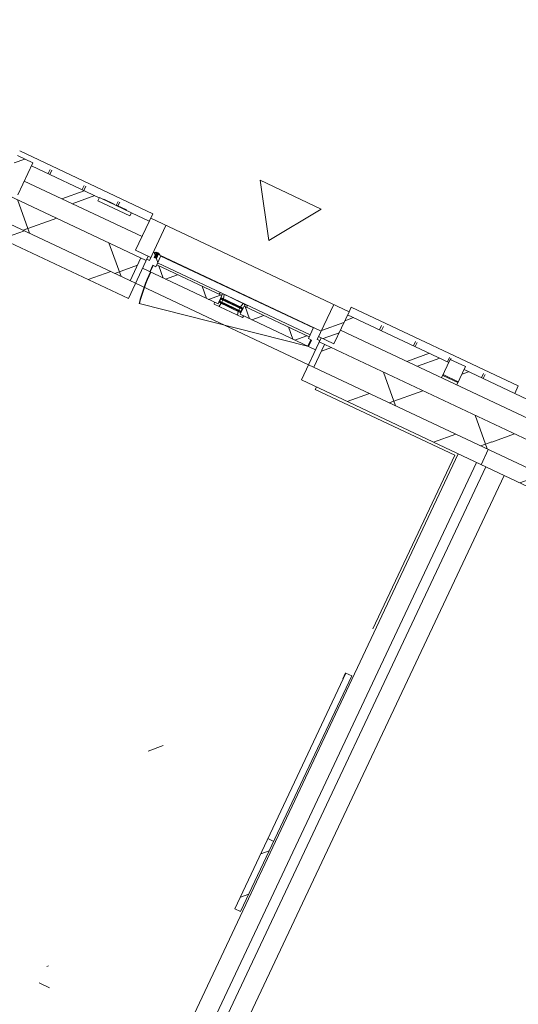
# Model space of a CAD drawing. Header units: metres. Extents: x 136266 to 136452, y 453403 to 453560.
# Tile 10 of 133: x 136349.05 to 136352.01, y 453447.65 to 453453.49. Entities that reach past the tile are written whole.
import ezdxf

# ---------------------------------------------------------------- set-up
doc = ezdxf.new("R2010")
doc.units = ezdxf.units.M
for name, color, linetype, lineweight in [('A-DETL-BEBOUWING', 253, 'Continuous', 9), ('A-DETL-GENF', 92, 'Continuous', 5), ('A-FLOR', 192, 'Continuous', 5), ('A-WALL-PATT-3', 8, 'Continuous', 5)]:
    doc.layers.add(name, color=color, linetype=linetype, lineweight=lineweight)
pattern_1 = [(44.99999999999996, (1199.999805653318, -7.958078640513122e-13), (-282.8427124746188, 282.8427124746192), [])]
pattern_2 = [(44.99999999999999, (-0.0001863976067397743, -1.149601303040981e-09), (-141.4213562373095, 141.4213562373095), []), (135, (-0.0001863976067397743, -1.149601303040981e-09), (-141.4213562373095, -141.4213562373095), [])]
pattern_3 = [(44.99999999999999, (-0.0001863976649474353, -0.0001818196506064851), (-141.4213562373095, 141.4213562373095), [])]
pattern_4 = [(44.99999999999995, (0.0003590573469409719, -0.0002318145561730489), (-141.4213562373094, 141.4213562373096), [])]

# ---------------------------------------------------------------- blocks, each defined once
blk = doc.blocks.new('859-DO-0010 29-09-2022')
at = {"layer": 'A-DETL-BEBOUWING'}
h = blk.add_hatch(dxfattribs=at)
h.set_pattern_fill('FP_328', color=256, angle=-315.0000000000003, style=0, pattern_type=2)
h.set_pattern_definition([(224.9999999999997, (88594.09097290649, 22985.0001901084), (282.8427124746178, -282.8427124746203), []), (224.9999999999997, (87394.09116725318, 22985.00019010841), (282.8427124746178, -282.8427124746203), [])])
h.paths.add_polyline_path([(90419.99232819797, 22884.99999999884), (90778.18217723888, 22884.99999999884), (90778.18217723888, 22984.99999999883), (90114.54581360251, 22984.99999999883), (90114.54581360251, 22884.99999999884)])
h.paths.add_polyline_path([(88257.6578197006, 22884.99999999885), (88814.54581360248, 22884.99999999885), (88814.54581360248, 22984.99999999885), (88697.24581360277, 22984.99999999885), (88697.24581360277, 22965.99999999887), (88487.24581360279, 22965.99999999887), (88487.24581360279, 22984.99999999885), (88041.81854087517, 22984.99999999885), (88041.81854087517, 22884.99999999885)])
h.paths.add_polyline_path([(86410.00035905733, 22884.99999999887), (86741.81854087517, 22884.99999999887), (86741.81854087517, 22984.99999999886), (86410.00035905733, 22984.99999999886), (86410.00035905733, 22896.33409419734)])
h = blk.add_hatch(dxfattribs=at)
h.set_pattern_fill('FP_482', color=256, angle=89.99999999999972, style=0, pattern_type=2)
h.set_pattern_definition([(44.99999999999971, (-0.0004591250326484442, -7.748894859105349e-10), (-282.8427124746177, 282.8427124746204), []), (44.99999999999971, (1199.999540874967, -7.821654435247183e-10), (-282.8427124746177, 282.8427124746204), [])])
h.paths.add_polyline_path([(88041.81854087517, 22794.99999999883), (88041.81854087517, 23004.99999999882), (87941.81854087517, 23004.99999999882), (87941.81854087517, 22794.99999999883)])
h = blk.add_hatch(dxfattribs=at)
h.set_pattern_fill('FP_480', color=256, angle=89.99999999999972, style=0, pattern_type=2)
h.set_pattern_definition([(44.99999999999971, (-0.0001863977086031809, -7.785274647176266e-10), (-282.8427124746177, 282.8427124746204), []), (44.99999999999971, (1199.999813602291, -7.8580342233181e-10), (-282.8427124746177, 282.8427124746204), [])])
h.paths.add_polyline_path([(90114.5458136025, 22794.99999999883), (90114.5458136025, 23004.99999999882), (90014.5458136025, 23004.99999999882), (90014.5458136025, 22794.99999999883)])
h = blk.add_hatch(dxfattribs=at)
h.set_pattern_fill('FP_1088', color=256, angle=45.00000000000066, style=0, pattern_type=2)
h.set_pattern_definition([(225.0000000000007, (91044.09151892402, 22985.00019010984), (282.8427124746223, -282.8427124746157), []), (225.0000000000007, (89844.0917132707, 22985.00019010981), (282.8427124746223, -282.8427124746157), [])])
h.paths.add_polyline_path([(90878.18217723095, 22884.99999999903), (91210.00035904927, 22884.99999999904), (91210.00035904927, 22984.99999999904), (90878.18217723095, 22984.99999999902), (90878.18217723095, 22896.33409419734)])
h = blk.add_hatch(dxfattribs=at)
h.set_pattern_fill('FP_330', color=256, angle=-315.0000000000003, style=0, pattern_type=2)
h.set_pattern_definition([(224.9999999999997, (93394.09160973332, 22985.00019010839), (282.8427124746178, -282.8427124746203), []), (224.9999999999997, (92194.09109697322, 22984.9994830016), (282.8427124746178, -282.8427124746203), [])])
h.paths.add_polyline_path([(94914.54581360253, 22884.99999999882), (95578.18217723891, 22884.99999999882), (95578.18217723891, 22984.99999999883), (94914.54581360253, 22984.99999999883), (94914.54581360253, 22896.33409419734)])
h.paths.add_polyline_path([(93614.54581360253, 22884.99999999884), (93614.54581360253, 22984.99999999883), (93497.2458136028, 22984.99999999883), (93497.2458136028, 22965.99999999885), (93287.2458136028, 22965.99999999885), (93287.2458136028, 22984.99999999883), (92841.8185408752, 22984.99999999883), (92841.8185408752, 22884.99999999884), (93303.10500619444, 22884.99999999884)])
h.paths.add_polyline_path([(91210.00035905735, 22884.99999999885), (91541.8185408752, 22884.99999999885), (91541.8185408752, 22984.99999999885), (91210.00035905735, 22984.99999999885), (91210.00035905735, 22896.33409419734)])
for points in [[(88954.54581360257, 22829.9999999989), (88954.54581360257, 22834.99999999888), (88924.54581360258, 22834.99999999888), (88924.54581360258, 22829.9999999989)], [(88947.5301733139, 22802.99999999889), (88947.5301733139, 22837.99999999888), (88931.56145389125, 22837.99999999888), (88931.56145389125, 22802.99999999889)], [(89395.04581360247, 22748.99999999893), (89534.04581360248, 22748.99999999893), (89534.04581360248, 22752.99999999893), (89395.04581360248, 22752.99999999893)], [(89395.04581360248, 22729.99999999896), (89534.04581360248, 22729.99999999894), (89534.04581360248, 22733.99999999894), (89395.04581360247, 22733.99999999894)]]:
    blk.add_hatch(color=256, dxfattribs=at).paths.add_polyline_path(points)
h = blk.add_hatch(dxfattribs=at)
h.set_pattern_fill('FP_619', color=256, angle=180, style=0, pattern_type=2)
h.set_pattern_definition([(44.99999999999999, (-0.0001863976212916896, -1.149601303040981e-09), (-141.4213562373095, 141.4213562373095), []), (135, (-0.0001863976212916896, -1.149601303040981e-09), (-141.4213562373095, -141.4213562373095), [])])
h.paths.add_polyline_path([(88897.54581360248, 22715.99999999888), (88944.54581360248, 22715.99999999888), (88944.54581360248, 22757.99999999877), (88964.54581360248, 22757.99999999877), (88964.54581360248, 22829.99999999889), (88914.54581360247, 22829.99999999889), (88914.54581360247, 22775.99999999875), (88897.54581360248, 22775.99999999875)])
h = blk.add_hatch(dxfattribs=at)
h.set_pattern_fill('FP_620', color=256, angle=180, style=0, pattern_type=2)
h.set_pattern_definition(pattern_2)
h.paths.add_polyline_path([(89525.94069583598, 22703.99999999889), (89557.31019911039, 22703.99999999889), (89560.52558941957, 22715.99999999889), (89537.0458136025, 22715.99999999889), (89537.0458136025, 22725.9999999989), (89520.04581360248, 22725.9999999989)])
h.paths.add_polyline_path([(89371.78142809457, 22703.99999999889), (89403.150931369, 22703.99999999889), (89409.04581360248, 22725.9999999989), (89392.0458136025, 22725.9999999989), (89392.0458136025, 22715.99999999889), (89368.56603778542, 22715.99999999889)])
h.paths.add_polyline_path([(89520.0458136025, 22756.99999999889), (89537.0458136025, 22756.99999999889), (89537.0458136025, 22769.99999999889), (89556.04581360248, 22769.99999999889), (89552.83042329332, 22781.9999999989), (89526.74454341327, 22781.9999999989)])
h.paths.add_polyline_path([(89392.0458136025, 22756.99999999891), (89409.04581360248, 22756.99999999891), (89402.34708379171, 22781.9999999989), (89376.26120391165, 22781.9999999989), (89373.0458136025, 22769.99999999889), (89392.0458136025, 22769.99999999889)])
h = blk.add_hatch(dxfattribs=at)
h.set_pattern_fill('FP_539', color=256, angle=-315.0000000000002, style=0, pattern_type=2)
h.set_pattern_definition([(224.9999999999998, (88810.00037168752, 22768.18145200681), (299.9546965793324, -299.9546965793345), []), (314.9999999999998, (88810.00037168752, 22768.18145200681), (299.9546965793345, 299.9546965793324), [])])
h.paths.add_polyline_path([(90066.54581360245, 22618.18181818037), (91210.0003590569, 22618.18181818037), (91210.0003590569, 22768.18181818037), (90066.54581360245, 22768.18181818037)])
h.paths.add_polyline_path([(88862.54581360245, 22618.18181818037), (88862.54581360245, 22768.18181818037), (87993.8185408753, 22768.18181818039), (87993.8185408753, 22618.18181818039), (88257.6578197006, 22618.18181818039)])
h.paths.add_polyline_path([(86789.81854087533, 22618.18181818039), (86789.81854087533, 22768.18181818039), (86410.00035905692, 22768.1818181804), (86410.00035905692, 22618.1818181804)])
h = blk.add_hatch(dxfattribs=at)
h.set_pattern_fill('FP_850', color=256, angle=180, style=0, pattern_type=2)
h.set_pattern_definition(pattern_3)
h.paths.add_polyline_path([(88897.54581360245, 22618.18181818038), (88897.54581360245, 22768.18181818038), (88862.54581360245, 22768.18181818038), (88862.54581360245, 22618.18181818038)])
h = blk.add_hatch(dxfattribs=at)
h.set_pattern_fill('FP_620', color=256, angle=180, style=0, pattern_type=2)
h.set_pattern_definition(pattern_2)
h.paths.add_polyline_path([(89981.54581360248, 22715.99999999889), (89981.54581360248, 22757.99999999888), (89964.5458136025, 22757.99999999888), (89964.5458136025, 22769.99999999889), (89537.0458136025, 22769.99999999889), (89537.0458136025, 22715.9999999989), (89699.21415869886, 22715.9999999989)])
h.paths.add_polyline_path([(89392.0458136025, 22715.9999999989), (89392.0458136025, 22769.99999999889), (88964.5458136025, 22769.99999999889), (88964.5458136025, 22757.99999999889), (88947.5458136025, 22757.99999999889), (88947.5458136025, 22715.9999999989), (88978.43598919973, 22715.9999999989)])
h = blk.add_hatch(color=256, dxfattribs=at)
h.paths.add_polyline_path([(89395.04581360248, 22725.99999999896), (89409.04581360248, 22725.99999999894), (89409.04581360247, 22729.99999999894), (89395.04581360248, 22729.99999999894)])
h.paths.add_polyline_path([(89395.04581360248, 22752.99999999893), (89409.04581360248, 22752.99999999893), (89409.04581360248, 22756.99999999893), (89395.04581360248, 22756.99999999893)])
h.paths.add_polyline_path([(89520.04581360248, 22725.99999999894), (89534.04581360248, 22725.99999999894), (89534.04581360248, 22729.99999999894), (89520.04581360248, 22729.99999999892)])
h.paths.add_polyline_path([(89520.04581360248, 22752.99999999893), (89534.04581360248, 22752.99999999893), (89534.0458136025, 22756.99999999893), (89520.0458136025, 22756.99999999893)])
h = blk.add_hatch(dxfattribs=at)
h.set_pattern_fill('FP_850', color=256, angle=180, style=0, pattern_type=2)
h.set_pattern_definition(pattern_3)
h.paths.add_polyline_path([(90066.54581360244, 22618.18181818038), (90066.54581360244, 22768.18181818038), (90031.54581360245, 22768.18181818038), (90031.54581360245, 22618.18181818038)])
h = blk.add_hatch(dxfattribs=at)
h.set_pattern_fill('FP_541', color=256, angle=-315.0000000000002, style=0, pattern_type=2)
h.set_pattern_definition([(224.9999999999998, (93610.00030140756, 22768.18215911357), (299.9546965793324, -299.9546965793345), []), (314.9999999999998, (93610.00030140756, 22768.18215911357), (299.9546965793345, 299.9546965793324), [])])
h.paths.add_polyline_path([(96010.0003590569, 22618.18181818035), (96010.0003590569, 22768.18181818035), (94866.54581360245, 22768.18181818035), (94866.54581360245, 22618.18181818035), (95465.4395146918, 22618.18181818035)])
h.paths.add_polyline_path([(91589.81854087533, 22618.18181818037), (91589.81854087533, 22768.18181818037), (91210.00035905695, 22768.18181818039), (91210.00035905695, 22618.18181818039)])
h.paths.add_polyline_path([(93662.54581360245, 22618.18181818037), (93662.54581360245, 22768.18181818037), (92793.81854087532, 22768.18181818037), (92793.81854087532, 22618.18181818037), (93303.10500619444, 22618.18181818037)])
h = blk.add_hatch(dxfattribs=at)
h.set_pattern_fill('FP_107', color=256, angle=44.99999999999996, style=0, pattern_type=2)
h.set_pattern_definition(pattern_1)
h.paths.add_polyline_path([(87958.81854087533, 22518.18181818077), (88897.54581360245, 22518.18181818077), (88897.54581360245, 22618.18181818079), (87958.81854087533, 22618.18181818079)])
h = blk.add_hatch(dxfattribs=at)
h.set_pattern_fill('FP_107', color=256, angle=44.99999999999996, style=0, pattern_type=2)
h.set_pattern_definition(pattern_1)
h.paths.add_polyline_path([(90419.99232819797, 22518.18181818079), (91210.00035905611, 22518.18181818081), (91210.00035905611, 22618.1818181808), (90031.54581360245, 22618.18181818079), (90031.54581360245, 22518.18181818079)])
h = blk.add_hatch(dxfattribs=at)
h.set_pattern_fill('FP_107', color=256, angle=44.99999999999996, style=0, pattern_type=2)
h.set_pattern_definition(pattern_1)
h.paths.add_polyline_path([(91210.00035905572, 22518.18181818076), (91624.81854087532, 22518.18181818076), (91624.81854087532, 22618.18181818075), (91210.00035905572, 22618.18181818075)])
h = blk.add_hatch(dxfattribs=at)
h.set_pattern_fill('FP_2337', color=256, angle=89.99999999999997, style=0, pattern_type=2)
h.set_pattern_definition(pattern_4)
h.paths.add_polyline_path([(90150.50036905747, 18621.18167818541), (90217.50033905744, 18621.18167818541), (90217.50033905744, 18735.18169818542), (90150.50036905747, 18735.18169818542)])
h.paths.add_polyline_path([(90215.00049905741, 20111.18184818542), (90215.00049905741, 20225.18173818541), (90148.00046905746, 20225.18173818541), (90148.00046905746, 20111.18184818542)])
h = blk.add_hatch(dxfattribs=at)
h.set_pattern_fill('FP_2337', color=256, angle=89.99999999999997, style=0, pattern_type=2)
h.set_pattern_definition(pattern_4)
h.paths.add_polyline_path([(91012.00035905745, 19512.77491340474), (91050.00035905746, 19512.77491340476), (91050.00035905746, 19973.02474134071), (91012.00035905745, 19973.02474134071), (91012.00035905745, 19748.6595926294)])
at = {"layer": 'A-WALL-PATT-3'}
h = blk.add_hatch(dxfattribs=at)
h.set_pattern_fill('FP_658', color=256, angle=45.00000000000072, style=0, pattern_type=2)
h.set_pattern_definition([(315.0000000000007, (90778.18189253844, 22954.99977070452), (282.8427124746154, 282.8427124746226), []), (315.0000000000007, (90778.18189253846, 21754.9999650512), (282.8427124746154, 282.8427124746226), [])])
h.paths.add_polyline_path([(90778.18217723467, 22904.99999999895), (90878.18217723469, 22904.99999999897), (90878.18217723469, 23004.99999999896), (90778.18217723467, 23004.99999999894)])
blk.add_arc((89979.54581360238, 22715.99999999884), 1029.999999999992, 180, 191.0000000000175)
at = {"layer": 'A-DETL-BEBOUWING'}
for p, q in [((88814.54581360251, 23035.0115656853), (87941.84581360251, 23035.0115656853)), ((88151.84581360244, 22985.05166498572), (88151.84581360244, 23013.08580734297)), ((88162.74581360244, 22985.05166498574), (88162.74581360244, 23013.08580734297)), ((88374.22081360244, 22985.05166498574), (88374.22081360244, 23013.08580734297)), ((88385.12081360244, 22985.05166498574), (88385.12081360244, 23013.08580734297)), ((88596.59581360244, 22985.99999999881), (88596.59581360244, 23013.08580734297)), ((88607.49581360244, 22988.49999999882), (88607.49581360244, 23013.08580734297)), ((88814.54581360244, 23034.99999999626), (88814.5458136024, 22794.99999999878)), ((91210.00035905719, 23035.01156568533), (90114.50035905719, 23035.01156568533)), ((90114.50035905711, 23004.99999999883), (90114.50035905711, 23034.99999999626)), ((90324.50035905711, 22985.05166498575), (90324.50035905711, 23013.08580734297)), ((90335.87535905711, 22985.05166498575), (90335.87535905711, 23013.08580734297)), ((90546.93785905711, 22985.05166498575), (90546.93785905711, 23013.08580734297)), ((90558.31285905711, 22985.05166498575), (90558.31285905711, 23013.08580734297)), ((90769.37535905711, 22985.05166498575), (90769.37535905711, 23013.08580734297)), ((90780.75035905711, 23004.99999999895), (90780.75035905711, 23013.08580734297)), ((90991.81285905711, 22985.05166498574), (90991.81285905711, 23013.08580734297)), ((91003.18785905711, 22985.05166498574), (91003.18785905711, 23013.08580734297)), ((91210.00035905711, 23034.99999999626), (91210.00035905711, 22985.05166498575)), ((91210.01854087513, 23034.42562125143), (91210.01854087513, 23034.99999999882)), ((88041.81854087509, 23004.9999999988), (87941.81854087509, 23004.9999999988)), ((88041.81854087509, 22794.9999999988), (88041.81854087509, 23004.9999999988)), ((88487.2458136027, 22985.05166498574), (88041.8185408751, 22985.05166498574)), ((88487.24581360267, 22984.99999999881), (88041.81854087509, 22984.99999999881)), ((88697.24581360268, 22985.99999999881), (88487.24581360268, 22985.99999999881)), ((88487.24581360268, 22985.99999999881), (88487.24581360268, 22965.99999999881)), ((88487.24581360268, 22965.99999999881), (88697.24581360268, 22965.99999999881)), ((88516.2151846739, 22988.49999999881), (88583.98395327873, 22988.49999999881)), ((88516.2151846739, 22985.99999999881), (88516.2151846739, 22988.49999999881)), ((88521.19875943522, 22985.99999999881), (88521.19875943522, 22988.49999999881)), ((88524.48517192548, 22985.99999999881), (88524.48517192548, 22988.49999999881)), ((88533.27509906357, 22985.99999999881), (88533.27509906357, 22988.49999999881)), ((88549.35399479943, 22985.99999999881), (88549.35399479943, 22988.49999999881)), ((88583.98395327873, 22985.99999999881), (88583.98395327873, 22988.49999999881)), ((88601.56380755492, 22988.49999999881), (88664.34900139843, 22988.49999999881)), ((88601.56380755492, 22985.99999999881), (88601.56380755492, 22988.49999999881)), ((88611.60943856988, 22985.99999999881), (88611.60943856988, 22988.49999999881)), ((88653.59703695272, 22985.99999999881), (88653.59703695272, 22988.49999999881)), ((88664.34900139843, 22985.99999999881), (88664.34900139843, 22988.49999999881)), ((88697.24581360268, 22965.99999999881), (88697.24581360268, 22985.99999999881)), ((88814.54581360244, 22985.05166498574), (88697.2458136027, 22985.05166498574)), ((88814.5458136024, 22984.99999999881), (88697.24581360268, 22984.99999999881)), ((90114.54581360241, 23004.99999999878), (88814.5458136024, 23004.99999999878)), ((88914.5458136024, 23004.99999999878), (88914.54581360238, 22775.9999999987)), ((90014.54581360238, 22775.9999999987), (90014.54581360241, 23004.99999999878)), ((90114.54581360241, 22794.99999999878), (90114.54581360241, 23004.99999999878)), ((90778.18217723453, 22985.05166498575), (90114.54581360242, 22985.05166498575)), ((90778.18217723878, 22984.9999999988), (90114.5458136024, 22984.9999999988)), ((90778.18217723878, 22884.9999999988), (90778.18217723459, 23004.99999999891)), ((90878.18217723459, 23004.99999999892), (90778.18217723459, 23004.99999999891)), ((90878.18217723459, 23004.99999999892), (90878.18217723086, 22884.99999999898)), ((91210.00035905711, 22985.05166498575), (90878.18217723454, 22985.05166498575)), ((91541.8185408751, 22984.99999999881), (90878.18217723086, 22984.99999999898)), ((91210.01854087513, 22985.05166498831), (91541.81854087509, 22985.05166498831)), ((90778.18217723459, 22904.99999999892), (90878.18217723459, 22904.99999999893)), ((90878.18217723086, 22900.01156568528), (90778.18217723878, 22900.01156568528)), ((90780.75035905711, 22899.99999999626), (90780.75035905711, 22904.99999999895)), ((88041.81854087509, 22884.99999999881), (88814.5458136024, 22884.99999999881)), ((88954.54581360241, 22834.99999999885), (88924.54581360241, 22834.99999999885)), ((88924.54581360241, 22834.99999999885), (88924.54581360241, 22829.99999999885)), ((88931.54581360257, 22837.99999999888), (88931.54581360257, 22802.99999999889)), ((88947.53017331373, 22837.99999999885), (88931.56145389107, 22837.99999999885)), ((88931.56145389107, 22837.99999999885), (88931.56145389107, 22802.99999999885)), ((88947.53017331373, 22802.99999999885), (88947.53017331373, 22837.99999999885)), ((88947.54581360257, 22802.99999999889), (88947.54581360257, 22837.99999999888)), ((88954.54581360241, 22829.99999999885), (88954.54581360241, 22834.99999999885)), ((90114.5458136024, 22884.9999999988), (91541.8185408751, 22884.99999999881)), ((88814.5458136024, 22794.99999999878), (88914.5458136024, 22794.99999999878)), ((88897.54581360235, 22518.18181818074), (88897.54581360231, 22794.99999999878)), ((88914.54581360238, 22775.9999999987), (88897.54581360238, 22775.9999999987)), ((90014.54581360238, 22829.99999999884), (88914.54581360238, 22829.99999999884)), ((88931.56145389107, 22802.99999999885), (88947.53017331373, 22802.99999999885)), ((88964.54581360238, 22757.9999999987), (88964.54581360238, 22829.99999999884)), ((89964.54581360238, 22827.58622436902), (88964.54581360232, 22827.58622436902)), ((88964.54581360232, 22783.36500725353), (89964.54581360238, 22783.36500725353)), ((89376.26120391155, 22781.99999999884), (89373.0458136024, 22769.99999999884)), ((89552.83042329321, 22781.99999999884), (89376.26120391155, 22781.99999999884)), ((89409.04581360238, 22756.99999999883), (89402.34708379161, 22781.99999999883)), ((89526.74454341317, 22781.99999999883), (89520.0458136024, 22756.99999999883)), ((89556.04581360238, 22769.99999999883), (89552.83042329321, 22781.99999999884)), ((89964.54581360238, 22829.99999999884), (89964.54581360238, 22757.9999999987)), ((90014.54581360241, 22794.99999999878), (90114.54581360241, 22794.99999999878)), ((90031.54581360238, 22775.9999999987), (90014.54581360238, 22775.9999999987)), ((90031.54581360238, 22794.99999999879), (90031.54581360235, 22518.18181818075)), ((88897.54581360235, 22768.18181818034), (87993.81854087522, 22768.18181818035)), ((88862.54581360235, 22618.18181818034), (88862.54581360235, 22768.18181818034)), ((88944.54581360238, 22757.9999999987), (88964.54581360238, 22757.9999999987)), ((88944.54581360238, 22715.99999999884), (88944.54581360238, 22757.9999999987)), ((88947.5458136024, 22757.99999999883), (88947.5458136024, 22715.99999999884)), ((89392.04581360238, 22769.99999999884), (88964.5458136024, 22769.99999999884)), ((89392.04581360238, 22715.99999999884), (89392.04581360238, 22769.99999999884)), ((89392.04581360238, 22756.99999999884), (89537.0458136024, 22756.99999999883)), ((89395.0458136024, 22756.99999999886), (89392.0458136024, 22725.99999999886)), ((89395.0458136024, 22725.99999999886), (89392.0458136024, 22756.99999999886)), ((89537.0458136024, 22725.99999999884), (89392.04581360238, 22725.99999999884)), ((89395.0458136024, 22756.99999999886), (89395.0458136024, 22725.99999999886)), ((89534.04581360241, 22752.99999999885), (89395.0458136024, 22752.99999999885)), ((89395.04581360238, 22748.99999999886), (89534.04581360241, 22748.99999999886)), ((89534.04581360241, 22733.99999999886), (89395.04581360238, 22733.99999999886)), ((89395.0458136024, 22729.99999999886), (89534.04581360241, 22729.99999999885)), ((89403.1509313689, 22703.99999999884), (89409.04581360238, 22725.99999999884)), ((89409.04581360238, 22752.99999999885), (89409.0458136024, 22756.99999999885)), ((89409.0458136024, 22733.99999999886), (89409.0458136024, 22748.99999999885)), ((89409.0458136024, 22725.99999999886), (89409.0458136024, 22729.99999999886)), ((89520.04581360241, 22756.99999999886), (89520.04581360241, 22752.99999999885)), ((89520.0458136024, 22748.99999999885), (89520.0458136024, 22733.99999999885)), ((89520.04581360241, 22729.99999999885), (89520.04581360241, 22725.99999999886)), ((89520.04581360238, 22725.99999999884), (89525.94069583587, 22703.99999999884)), ((89534.0458136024, 22756.99999999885), (89534.0458136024, 22725.99999999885)), ((89537.0458136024, 22756.99999999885), (89534.0458136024, 22725.99999999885)), ((89537.0458136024, 22725.99999999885), (89534.0458136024, 22756.99999999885)), ((89964.54581360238, 22769.99999999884), (89537.0458136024, 22769.99999999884)), ((89537.0458136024, 22769.99999999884), (89537.0458136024, 22715.99999999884)), ((89964.54581360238, 22757.9999999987), (89984.5458136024, 22757.9999999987)), ((89981.54581360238, 22715.99999999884), (89981.54581360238, 22757.99999999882)), ((89984.5458136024, 22757.9999999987), (89984.5458136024, 22715.99999999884)), ((91589.81854087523, 22768.18181818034), (90031.54581360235, 22768.18181818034)), ((90066.54581360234, 22618.18181818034), (90066.54581360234, 22768.18181818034)), ((88897.54581360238, 22715.99999999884), (89392.04581360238, 22715.99999999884)), ((89979.54581360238, 22715.99999999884), (88968.4698146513, 22519.466734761)), ((89368.5660377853, 22715.99999999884), (89371.78142809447, 22703.99999999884)), ((89371.78142809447, 22703.99999999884), (89557.31019911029, 22703.99999999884)), ((89537.0458136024, 22715.99999999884), (90031.54581360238, 22715.99999999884)), ((89557.31019911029, 22703.99999999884), (89560.52558941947, 22715.99999999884)), ((88897.54581360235, 22618.18181818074), (85231.54581360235, 22618.18181818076)), ((93697.54581360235, 22618.18181818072), (90031.54581360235, 22618.18181818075)), ((91210.00035905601, 22518.18181818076), (91210.00035905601, 22618.18181818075)), ((85231.54581360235, 22518.18181818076), (88897.54581360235, 22518.18181818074)), ((90031.54581360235, 22518.18181818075), (93697.54581360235, 22518.18181818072)), ((90130.0003590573, 22518.18181817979), (90130.0003590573, 22503.18181817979)), ((91045.00035905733, 22503.18181817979), (90130.0003590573, 22503.18181817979)), ((91045.00035905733, 21363.18181818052), (91045.00035905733, 22503.18181817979)), ((91060.00035905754, 22518.18181817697), (91060.00035905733, 15093.18181818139)), ((91180.00035905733, 15093.18181818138), (91180.00035905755, 22518.18181817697)), ((91240.00035905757, 22518.18181817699), (91240.00035905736, 15093.18181818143)), ((91360.00035905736, 15093.18181818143), (91360.00035905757, 22518.18181817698)), ((91009.45457473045, 21020.18162818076), (91009.45457473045, 21058.18170818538)), ((91012.00035905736, 21058.18170818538), (91012.00035905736, 19512.77491340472)), ((91012.00035905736, 21058.18170818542), (91050.00035905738, 21058.18170818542)), ((91050.00035905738, 19512.77491340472), (91050.00035905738, 21058.18170818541)), ((91012.00035905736, 21020.18162818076), (91009.45457473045, 21020.18162818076)), ((91050.00035905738, 19973.02474134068), (91012.00035905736, 19973.02474134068)), ((91012.00035905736, 19512.77491340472), (91050.00035905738, 19512.77491340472)), ((90150.50036905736, 18621.18167818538), (90217.50033905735, 18621.18167818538))]:
    blk.add_line(p, q, dxfattribs=at)
at = {"layer": 'A-DETL-GENF'}
for p, q in [((89705.00035905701, 23484.99999999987), (89305.00035905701, 23484.99999999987)), ((89305.00035905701, 23484.99999999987), (89505.00035905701, 23184.99999999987)), ((89505.00035905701, 23184.99999999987), (89705.00035905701, 23484.99999999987))]:
    blk.add_line(p, q, dxfattribs=at)
at = {"layer": 'A-FLOR'}
blk.add_line((90031.54581360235, 22618.18181818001), (88897.54581360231, 22618.18181818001), dxfattribs=at)

msp = doc.modelspace()

# ---------------------------------------------------------------- block references
at = {"xscale": 0.001, "yscale": 0.001, "zscale": 0.001, "rotation": 334.7650131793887}
msp.add_blockref('859-DO-0010 29-09-2022', (136259.6791283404, 453469.3710543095), dxfattribs=at)

doc.saveas('drawing.dxf')
